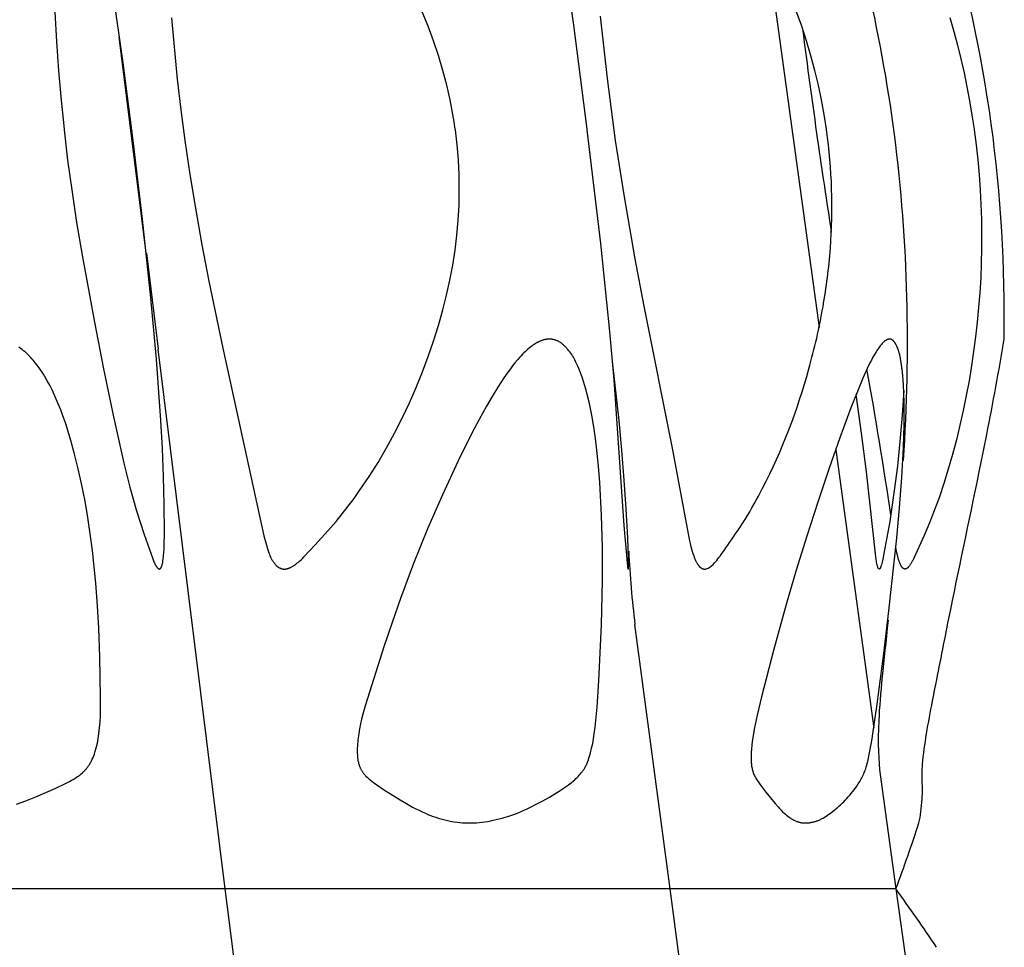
# Model space of a CAD drawing. Header units: millimetres. Extents: x 1250 to 1725, y 0 to 1655.
# Tile 245 of 256: x 1674 to 1702, y 1401 to 1427. Entities that reach past the tile are written whole.
import ezdxf

# ---------------------------------------------------------------- set-up
doc = ezdxf.new("R2010")
doc.units = ezdxf.units.MM
doc.header["$MEASUREMENT"] = 0
doc.layers.add('Crea2D$visibili$tangenti', color=7, linetype='Continuous', true_color=0x000000)

msp = doc.modelspace()

# ---------------------------------------------------------------- linework, layer by layer
at = {"layer": 'Crea2D$visibili$tangenti'}
for p, q in [((1694.796, 1429.197), (1696.278, 1418.363)), ((1677.186, 1420.473), (1676.423, 1426.606)), ((1696.493, 1423.967), (1696.49, 1423.988)), ((1677.2, 1420.474), (1677.526, 1417.743)), ((1679.434, 1402.427), (1677.526, 1417.743)), ((1696.752, 1414.892), (1697.834, 1406.993)), ((1692.053, 1402.427), (1691.056, 1409.929)), ((1698.015, 1405.671), (1698.46, 1402.427)), ((1679.434, 1402.427), (1660.986, 1402.427)), ((1681.484, 1386.039), (1679.434, 1402.427)), ((1692.053, 1402.427), (1679.434, 1402.427)), ((1693.064, 1394.831), (1692.053, 1402.427)), ((1698.46, 1402.427), (1692.053, 1402.427)), ((1698.46, 1402.427), (1698.907, 1399.168))]:
    msp.add_line(p, q, dxfattribs=at)
for points in [[(1689.104, 1428.41), (1689.312, 1426.938), (1689.692, 1423.988), (1689.695, 1423.967), (1690.078, 1420.747), (1690.338, 1418.251), (1690.454, 1416.875), (1690.742, 1412.741), (1690.83, 1411.686), (1690.84, 1411.598), (1690.844, 1411.576), (1690.847, 1411.554), (1690.85, 1411.543), (1690.852, 1411.532), (1690.855, 1411.522), (1690.858, 1411.511), (1690.858, 1411.51), (1690.859, 1411.51), (1690.859, 1411.509), (1690.859, 1411.509), (1690.859, 1411.508), (1690.86, 1411.508), (1690.86, 1411.508), (1690.86, 1411.508), (1690.86, 1411.508), (1690.86, 1411.507), (1690.86, 1411.507), (1690.86, 1411.507), (1690.86, 1411.507), (1690.861, 1411.507), (1690.861, 1411.507), (1690.861, 1411.507), (1690.861, 1411.507), (1690.861, 1411.507), (1690.861, 1411.507), (1690.861, 1411.507), (1690.861, 1411.507), (1690.861, 1411.507), (1690.861, 1411.507), (1690.861, 1411.507), (1690.861, 1411.507), (1690.861, 1411.507), (1690.861, 1411.506), (1690.861, 1411.506), (1690.861, 1411.506), (1690.861, 1411.506), (1690.861, 1411.506), (1690.861, 1411.506), (1690.861, 1411.506), (1690.861, 1411.506), (1690.861, 1411.506), (1690.862, 1411.506), (1690.862, 1411.506), (1690.862, 1411.506), (1690.862, 1411.506), (1690.862, 1411.506), (1690.862, 1411.506), (1690.862, 1411.506), (1690.862, 1411.506), (1690.862, 1411.506), (1690.862, 1411.506), (1690.862, 1411.506), (1690.862, 1411.506), (1690.862, 1411.506), (1690.862, 1411.506), (1690.862, 1411.506), (1690.862, 1411.506), (1690.862, 1411.506), (1690.862, 1411.506), (1690.862, 1411.506), (1690.862, 1411.506), (1690.862, 1411.506), (1690.862, 1411.506), (1690.862, 1411.506), (1690.862, 1411.506), (1690.862, 1411.506), (1690.862, 1411.506), (1690.862, 1411.506), (1690.862, 1411.506), (1690.862, 1411.507), (1690.862, 1411.507), (1690.862, 1411.507), (1690.862, 1411.507), (1690.862, 1411.507), (1690.862, 1411.507), (1690.862, 1411.507), (1690.862, 1411.507), (1690.862, 1411.507), (1690.862, 1411.507), (1690.862, 1411.507), (1690.862, 1411.507), (1690.862, 1411.507), (1690.862, 1411.507), (1690.863, 1411.507), (1690.863, 1411.507), (1690.863, 1411.507), (1690.863, 1411.507), (1690.863, 1411.507), (1690.863, 1411.507), (1690.863, 1411.507), (1690.863, 1411.507), (1690.863, 1411.507), (1690.863, 1411.507), (1690.863, 1411.507), (1690.863, 1411.507), (1690.863, 1411.507), (1690.863, 1411.507), (1690.863, 1411.508), (1690.863, 1411.508), (1690.863, 1411.508), (1690.863, 1411.508), (1690.863, 1411.508), (1690.863, 1411.509), (1690.864, 1411.509), (1690.864, 1411.509), (1690.864, 1411.511), (1690.865, 1411.516), (1690.867, 1411.521), (1690.868, 1411.526), (1690.868, 1411.531), (1690.869, 1411.536), (1690.87, 1411.542), (1690.871, 1411.552), (1690.872, 1411.562), (1690.872, 1411.573), (1690.873, 1411.594), (1690.874, 1411.687), (1690.873, 1411.779), (1690.853, 1412.392), (1690.81, 1413.213), (1690.753, 1414.033), (1690.684, 1414.876), (1690.604, 1415.718), (1690.421, 1417.399)], [(1674.598, 1427.311), (1674.643, 1426.478), (1674.701, 1425.647), (1674.772, 1424.817), (1674.858, 1423.988), (1674.86, 1423.967), (1674.961, 1423.115), (1675.077, 1422.265), (1675.216, 1421.339), (1675.369, 1420.414), (1675.718, 1418.511), (1675.978, 1417.191), (1676.25, 1415.873), (1676.557, 1414.511), (1676.729, 1413.834), (1676.918, 1413.162), (1677.131, 1412.491), (1677.366, 1411.826), (1677.387, 1411.77), (1677.409, 1411.715), (1677.421, 1411.687), (1677.433, 1411.66), (1677.447, 1411.634), (1677.454, 1411.62), (1677.461, 1411.607), (1677.469, 1411.593), (1677.474, 1411.586), (1677.478, 1411.579), (1677.482, 1411.573), (1677.487, 1411.566), (1677.492, 1411.56), (1677.497, 1411.553), (1677.502, 1411.547), (1677.504, 1411.544), (1677.507, 1411.541), (1677.51, 1411.539), (1677.513, 1411.536), (1677.515, 1411.533), (1677.518, 1411.53), (1677.521, 1411.528), (1677.524, 1411.525), (1677.527, 1411.522), (1677.53, 1411.52), (1677.534, 1411.518), (1677.537, 1411.515), (1677.54, 1411.513), (1677.544, 1411.511), (1677.544, 1411.51), (1677.545, 1411.51), (1677.546, 1411.509), (1677.547, 1411.509), (1677.548, 1411.509), (1677.549, 1411.508), (1677.55, 1411.508), (1677.551, 1411.508), (1677.552, 1411.508), (1677.553, 1411.507), (1677.554, 1411.507), (1677.555, 1411.507), (1677.556, 1411.507), (1677.557, 1411.507), (1677.558, 1411.507), (1677.559, 1411.507), (1677.56, 1411.506), (1677.561, 1411.506), (1677.562, 1411.506), (1677.563, 1411.506), (1677.564, 1411.507), (1677.565, 1411.507), (1677.566, 1411.507), (1677.567, 1411.507), (1677.568, 1411.507), (1677.569, 1411.507), (1677.57, 1411.507), (1677.571, 1411.508), (1677.572, 1411.508), (1677.573, 1411.508), (1677.574, 1411.508), (1677.575, 1411.509), (1677.576, 1411.509), (1677.577, 1411.51), (1677.578, 1411.51), (1677.579, 1411.51), (1677.58, 1411.511), (1677.581, 1411.512), (1677.582, 1411.512), (1677.583, 1411.513), (1677.584, 1411.513), (1677.585, 1411.514), (1677.586, 1411.515), (1677.587, 1411.515), (1677.588, 1411.516), (1677.589, 1411.517), (1677.59, 1411.518), (1677.591, 1411.518), (1677.592, 1411.519), (1677.593, 1411.52), (1677.594, 1411.522), (1677.596, 1411.523), (1677.598, 1411.525), (1677.599, 1411.527), (1677.601, 1411.529), (1677.602, 1411.531), (1677.604, 1411.533), (1677.606, 1411.536), (1677.608, 1411.539), (1677.61, 1411.543), (1677.612, 1411.546), (1677.614, 1411.549), (1677.616, 1411.553), (1677.618, 1411.556), (1677.62, 1411.56), (1677.623, 1411.567), (1677.626, 1411.574), (1677.629, 1411.582), (1677.632, 1411.589), (1677.636, 1411.601), (1677.639, 1411.613), (1677.643, 1411.625), (1677.646, 1411.638), (1677.652, 1411.662), (1677.657, 1411.687), (1677.662, 1411.712), (1677.665, 1411.737), (1677.672, 1411.787), (1677.682, 1411.881), (1677.69, 1411.976), (1677.696, 1412.071), (1677.7, 1412.166), (1677.706, 1412.546), (1677.701, 1413.341), (1677.68, 1414.136), (1677.648, 1414.93), (1677.604, 1415.724), (1677.479, 1417.464), (1677.322, 1419.202), (1677.082, 1421.437), (1676.815, 1423.669), (1676.531, 1425.873), (1676.245, 1427.929)], [(1677.903, 1427.147), (1678.072, 1425.406), (1678.172, 1424.537), (1678.287, 1423.669), (1678.428, 1422.707), (1678.585, 1421.747), (1678.77, 1420.711), (1678.969, 1419.677), (1679.366, 1417.776), (1680.526, 1412.448), (1680.56, 1412.314), (1680.598, 1412.182), (1680.64, 1412.051), (1680.669, 1411.969), (1680.684, 1411.928), (1680.701, 1411.888), (1680.719, 1411.848), (1680.728, 1411.828), (1680.738, 1411.809), (1680.748, 1411.789), (1680.758, 1411.77), (1680.769, 1411.751), (1680.781, 1411.732), (1680.789, 1411.719), (1680.798, 1411.706), (1680.806, 1411.693), (1680.816, 1411.68), (1680.825, 1411.667), (1680.835, 1411.655), (1680.845, 1411.643), (1680.855, 1411.631), (1680.865, 1411.62), (1680.876, 1411.609), (1680.888, 1411.598), (1680.893, 1411.593), (1680.899, 1411.588), (1680.905, 1411.583), (1680.911, 1411.578), (1680.917, 1411.574), (1680.924, 1411.569), (1680.93, 1411.565), (1680.936, 1411.56), (1680.943, 1411.556), (1680.949, 1411.552), (1680.955, 1411.548), (1680.961, 1411.545), (1680.967, 1411.542), (1680.973, 1411.539), (1680.979, 1411.536), (1680.986, 1411.533), (1680.992, 1411.53), (1680.998, 1411.528), (1681.005, 1411.525), (1681.011, 1411.523), (1681.017, 1411.521), (1681.024, 1411.518), (1681.031, 1411.517), (1681.037, 1411.515), (1681.044, 1411.513), (1681.05, 1411.512), (1681.057, 1411.51), (1681.064, 1411.509), (1681.071, 1411.508), (1681.077, 1411.507), (1681.084, 1411.507), (1681.091, 1411.506), (1681.098, 1411.506), (1681.104, 1411.505), (1681.111, 1411.505), (1681.118, 1411.506), (1681.125, 1411.506), (1681.132, 1411.507), (1681.138, 1411.507), (1681.145, 1411.508), (1681.152, 1411.509), (1681.159, 1411.511), (1681.167, 1411.512), (1681.176, 1411.514), (1681.184, 1411.516), (1681.193, 1411.518), (1681.201, 1411.52), (1681.21, 1411.522), (1681.218, 1411.525), (1681.226, 1411.527), (1681.234, 1411.53), (1681.242, 1411.533), (1681.258, 1411.539), (1681.274, 1411.546), (1681.29, 1411.554), (1681.305, 1411.562), (1681.32, 1411.57), (1681.335, 1411.578), (1681.35, 1411.587), (1681.365, 1411.597), (1681.379, 1411.606), (1681.408, 1411.626), (1681.43, 1411.643), (1681.453, 1411.66), (1681.475, 1411.678), (1681.497, 1411.696), (1681.54, 1411.733), (1681.581, 1411.771), (1681.622, 1411.81), (1681.662, 1411.85), (1681.983, 1412.195), (1682.43, 1412.682), (1682.578, 1412.857), (1682.752, 1413.07), (1682.921, 1413.287), (1683.085, 1413.508), (1683.244, 1413.732), (1683.511, 1414.129), (1683.766, 1414.533), (1684.007, 1414.946), (1684.236, 1415.365), (1684.452, 1415.791), (1684.656, 1416.224), (1684.848, 1416.662), (1685.028, 1417.104), (1685.191, 1417.537), (1685.342, 1417.974), (1685.48, 1418.415), (1685.606, 1418.86), (1685.713, 1419.281), (1685.806, 1419.705), (1685.887, 1420.132), (1685.953, 1420.561), (1686.005, 1420.985), (1686.042, 1421.41), (1686.064, 1421.837), (1686.073, 1422.264), (1686.067, 1422.691), (1686.046, 1423.117), (1686.011, 1423.543), (1685.96, 1423.967), (1685.958, 1423.988), (1685.927, 1424.198), (1685.893, 1424.408), (1685.854, 1424.618), (1685.812, 1424.826), (1685.718, 1425.241), (1685.609, 1425.653), (1685.482, 1426.077), (1685.341, 1426.497), (1685.185, 1426.912), (1685.016, 1427.321)], [(1690.066, 1427.193), (1690.264, 1425.429), (1690.497, 1423.669), (1690.746, 1422.066), (1691.054, 1420.313), (1691.311, 1418.967), (1692.111, 1414.935), (1692.598, 1412.35), (1692.645, 1412.146), (1692.672, 1412.044), (1692.701, 1411.944), (1692.723, 1411.877), (1692.735, 1411.843), (1692.748, 1411.811), (1692.761, 1411.778), (1692.776, 1411.746), (1692.791, 1411.714), (1692.8, 1411.698), (1692.808, 1411.683), (1692.82, 1411.662), (1692.827, 1411.651), (1692.833, 1411.641), (1692.84, 1411.631), (1692.847, 1411.622), (1692.854, 1411.612), (1692.861, 1411.603), (1692.869, 1411.594), (1692.877, 1411.585), (1692.881, 1411.58), (1692.885, 1411.576), (1692.889, 1411.572), (1692.893, 1411.568), (1692.898, 1411.564), (1692.902, 1411.56), (1692.907, 1411.556), (1692.911, 1411.553), (1692.916, 1411.549), (1692.921, 1411.545), (1692.926, 1411.542), (1692.931, 1411.539), (1692.935, 1411.536), (1692.939, 1411.534), (1692.943, 1411.532), (1692.947, 1411.529), (1692.951, 1411.527), (1692.955, 1411.525), (1692.959, 1411.523), (1692.963, 1411.521), (1692.968, 1411.519), (1692.972, 1411.518), (1692.976, 1411.516), (1692.981, 1411.514), (1692.985, 1411.513), (1692.99, 1411.512), (1692.994, 1411.511), (1692.999, 1411.509), (1693.003, 1411.508), (1693.008, 1411.508), (1693.012, 1411.507), (1693.017, 1411.506), (1693.021, 1411.506), (1693.026, 1411.506), (1693.03, 1411.505), (1693.035, 1411.505), (1693.04, 1411.506), (1693.044, 1411.506), (1693.049, 1411.506), (1693.053, 1411.507), (1693.058, 1411.508), (1693.06, 1411.508), (1693.063, 1411.509), (1693.065, 1411.509), (1693.067, 1411.51), (1693.069, 1411.51), (1693.072, 1411.511)], [(1696.49, 1423.988), (1696.425, 1424.407), (1696.349, 1424.825), (1696.261, 1425.24), (1696.162, 1425.652), (1696.049, 1426.075), (1695.924, 1426.493), (1695.788, 1426.909), (1695.64, 1427.32)], [(1699.991, 1427.157), (1700.103, 1426.767), (1700.207, 1426.376), (1700.304, 1425.982), (1700.394, 1425.586), (1700.476, 1425.189), (1700.55, 1424.79), (1700.616, 1424.389), (1700.675, 1423.988), (1700.678, 1423.967), (1700.733, 1423.543), (1700.779, 1423.117), (1700.817, 1422.692), (1700.848, 1422.265), (1700.869, 1421.85), (1700.884, 1421.435), (1700.891, 1421.019), (1700.89, 1420.604), (1700.881, 1420.185), (1700.864, 1419.768), (1700.839, 1419.35), (1700.806, 1418.933), (1700.766, 1418.517), (1700.719, 1418.101), (1700.603, 1417.273), (1700.533, 1416.85), (1700.455, 1416.428), (1700.369, 1416.007), (1700.276, 1415.588), (1700.174, 1415.172), (1700.064, 1414.757), (1699.945, 1414.345), (1699.818, 1413.935), (1699.692, 1413.56), (1699.558, 1413.189), (1699.415, 1412.821), (1699.261, 1412.457), (1698.97, 1411.815), (1698.948, 1411.77), (1698.937, 1411.748), (1698.925, 1411.726), (1698.914, 1411.707), (1698.903, 1411.688), (1698.892, 1411.669), (1698.88, 1411.651), (1698.868, 1411.633), (1698.855, 1411.615), (1698.842, 1411.598), (1698.828, 1411.581), (1698.819, 1411.57), (1698.815, 1411.565), (1698.81, 1411.559), (1698.805, 1411.554), (1698.8, 1411.549), (1698.795, 1411.544), (1698.79, 1411.54), (1698.788, 1411.537), (1698.785, 1411.535), (1698.782, 1411.533), (1698.779, 1411.531), (1698.777, 1411.529), (1698.774, 1411.527), (1698.771, 1411.525), (1698.768, 1411.523), (1698.765, 1411.521), (1698.762, 1411.519), (1698.758, 1411.518), (1698.755, 1411.516), (1698.752, 1411.515), (1698.749, 1411.513), (1698.745, 1411.512), (1698.742, 1411.511), (1698.739, 1411.51), (1698.737, 1411.509), (1698.735, 1411.509), (1698.732, 1411.508), (1698.73, 1411.508), (1698.727, 1411.507), (1698.725, 1411.507), (1698.722, 1411.507), (1698.72, 1411.506), (1698.717, 1411.506), (1698.714, 1411.506), (1698.712, 1411.506), (1698.711, 1411.506), (1698.709, 1411.506), (1698.708, 1411.506), (1698.707, 1411.506), (1698.706, 1411.506), (1698.704, 1411.507), (1698.703, 1411.507), (1698.702, 1411.507), (1698.7, 1411.507), (1698.699, 1411.508), (1698.698, 1411.508), (1698.696, 1411.508), (1698.695, 1411.509), (1698.694, 1411.509), (1698.692, 1411.509), (1698.691, 1411.51), (1698.69, 1411.51), (1698.688, 1411.511), (1698.687, 1411.511), (1698.686, 1411.512), (1698.683, 1411.513), (1698.681, 1411.514), (1698.678, 1411.516), (1698.676, 1411.517), (1698.673, 1411.519), (1698.671, 1411.52), (1698.669, 1411.522), (1698.666, 1411.524), (1698.664, 1411.525), (1698.662, 1411.527), (1698.659, 1411.53), (1698.656, 1411.532), (1698.653, 1411.535), (1698.65, 1411.538), (1698.647, 1411.541), (1698.644, 1411.544), (1698.641, 1411.547), (1698.639, 1411.55), (1698.636, 1411.553), (1698.634, 1411.556), (1698.631, 1411.559), (1698.629, 1411.562), (1698.624, 1411.569), (1698.619, 1411.575), (1698.615, 1411.582), (1698.611, 1411.589), (1698.607, 1411.596), (1698.603, 1411.603), (1698.595, 1411.618), (1698.588, 1411.632), (1698.578, 1411.656), (1698.568, 1411.68), (1698.559, 1411.704), (1698.551, 1411.728), (1698.543, 1411.752), (1698.535, 1411.777), (1698.521, 1411.826), (1698.503, 1411.898), (1698.486, 1411.971), (1698.457, 1412.116)], [(1673.51, 1404.83), (1673.774, 1404.928), (1674.061, 1405.041), (1674.344, 1405.16), (1674.625, 1405.286), (1674.902, 1405.42), (1675.009, 1405.476), (1675.062, 1405.504), (1675.114, 1405.534), (1675.165, 1405.565), (1675.216, 1405.598), (1675.24, 1405.615), (1675.265, 1405.632), (1675.289, 1405.65), (1675.313, 1405.668), (1675.347, 1405.696), (1675.381, 1405.726), (1675.398, 1405.741), (1675.414, 1405.757), (1675.43, 1405.773), (1675.446, 1405.789), (1675.461, 1405.805), (1675.476, 1405.822), (1675.491, 1405.839), (1675.505, 1405.856), (1675.519, 1405.873), (1675.533, 1405.891), (1675.546, 1405.909), (1675.559, 1405.927), (1675.573, 1405.949), (1675.587, 1405.971), (1675.6, 1405.994), (1675.613, 1406.016), (1675.626, 1406.039), (1675.638, 1406.062), (1675.649, 1406.086), (1675.66, 1406.109), (1675.681, 1406.157), (1675.7, 1406.206), (1675.718, 1406.255), (1675.734, 1406.305), (1675.754, 1406.37), (1675.772, 1406.435), (1675.788, 1406.5), (1675.803, 1406.565), (1675.816, 1406.631), (1675.827, 1406.698), (1675.838, 1406.764), (1675.847, 1406.831), (1675.867, 1407.002), (1675.881, 1407.172), (1675.89, 1407.343), (1675.895, 1407.514), (1675.897, 1407.856), (1675.873, 1409.015), (1675.843, 1409.83), (1675.806, 1410.466), (1675.757, 1411.102), (1675.662, 1412.036), (1675.602, 1412.502), (1675.533, 1412.967), (1675.454, 1413.43), (1675.364, 1413.891), (1675.263, 1414.349), (1675.15, 1414.805), (1675.053, 1415.158), (1674.946, 1415.508), (1674.888, 1415.682), (1674.827, 1415.854), (1674.763, 1416.025), (1674.695, 1416.195), (1674.639, 1416.329), (1674.58, 1416.461), (1674.518, 1416.592), (1674.452, 1416.721), (1674.383, 1416.849), (1674.31, 1416.974), (1674.272, 1417.035), (1674.233, 1417.096), (1674.192, 1417.156), (1674.151, 1417.216), (1674.086, 1417.305), (1674.052, 1417.348), (1674.017, 1417.391), (1673.982, 1417.433), (1673.946, 1417.474), (1673.909, 1417.515), (1673.871, 1417.554), (1673.832, 1417.593), (1673.792, 1417.63), (1673.751, 1417.667), (1673.71, 1417.702), (1673.667, 1417.736), (1673.623, 1417.768), (1673.578, 1417.8)], [(1698.687, 1416.577), (1698.64, 1415.873), (1698.575, 1415.125), (1698.501, 1414.43), (1698.414, 1413.736), (1698.282, 1412.859), (1698.116, 1411.946), (1698.085, 1411.786), (1698.068, 1411.706), (1698.058, 1411.667), (1698.047, 1411.627), (1698.042, 1411.607), (1698.036, 1411.588), (1698.032, 1411.578), (1698.029, 1411.569), (1698.025, 1411.559), (1698.021, 1411.55), (1698.019, 1411.544), (1698.016, 1411.539), (1698.015, 1411.537), (1698.014, 1411.534), (1698.012, 1411.531), (1698.011, 1411.529), (1698.009, 1411.526), (1698.008, 1411.524), (1698.006, 1411.522), (1698.004, 1411.519), (1698.003, 1411.518), (1698.002, 1411.517), (1698.001, 1411.516), (1698, 1411.515), (1697.999, 1411.514), (1697.998, 1411.513), (1697.997, 1411.512), (1697.996, 1411.511), (1697.996, 1411.511), (1697.996, 1411.51), (1697.995, 1411.51), (1697.995, 1411.51), (1697.995, 1411.509), (1697.995, 1411.509), (1697.994, 1411.509), (1697.994, 1411.509), (1697.994, 1411.508), (1697.994, 1411.508), (1697.993, 1411.508), (1697.993, 1411.508), (1697.993, 1411.508), (1697.993, 1411.507), (1697.992, 1411.507), (1697.992, 1411.507), (1697.992, 1411.507), (1697.991, 1411.507), (1697.991, 1411.507), (1697.991, 1411.507), (1697.991, 1411.506), (1697.99, 1411.506), (1697.99, 1411.506), (1697.99, 1411.506), (1697.989, 1411.506), (1697.989, 1411.506), (1697.989, 1411.506), (1697.988, 1411.506), (1697.988, 1411.506), (1697.988, 1411.506), (1697.988, 1411.506), (1697.987, 1411.506), (1697.987, 1411.506), (1697.987, 1411.506), (1697.986, 1411.506), (1697.986, 1411.506), (1697.986, 1411.506), (1697.985, 1411.506), (1697.985, 1411.506), (1697.985, 1411.506), (1697.984, 1411.506), (1697.984, 1411.506), (1697.984, 1411.506), (1697.984, 1411.506), (1697.983, 1411.506), (1697.982, 1411.507), (1697.982, 1411.507), (1697.981, 1411.507), (1697.981, 1411.507), (1697.98, 1411.508), (1697.979, 1411.508), (1697.979, 1411.508), (1697.978, 1411.508), (1697.978, 1411.509), (1697.977, 1411.509), (1697.976, 1411.509), (1697.976, 1411.51), (1697.975, 1411.51), (1697.975, 1411.51), (1697.974, 1411.511), (1697.973, 1411.511), (1697.973, 1411.512), (1697.972, 1411.512), (1697.972, 1411.512), (1697.971, 1411.513), (1697.971, 1411.513), (1697.97, 1411.514), (1697.97, 1411.514), (1697.969, 1411.515), (1697.968, 1411.516), (1697.967, 1411.517), (1697.966, 1411.518), (1697.965, 1411.519), (1697.965, 1411.52), (1697.964, 1411.521), (1697.963, 1411.522), (1697.962, 1411.524), (1697.962, 1411.525), (1697.961, 1411.526), (1697.96, 1411.527), (1697.96, 1411.528), (1697.958, 1411.531), (1697.957, 1411.533), (1697.956, 1411.536), (1697.955, 1411.539), (1697.953, 1411.544), (1697.949, 1411.553), (1697.946, 1411.563), (1697.94, 1411.582), (1697.934, 1411.602), (1697.929, 1411.621), (1697.92, 1411.659), (1697.912, 1411.697), (1697.905, 1411.735), (1697.899, 1411.773), (1697.888, 1411.85), (1697.625, 1414.266), (1697.484, 1415.364), (1697.332, 1416.46)]]:
    msp.add_lwpolyline(points, dxfattribs=at)
for points in [[(1688.627, 1418.034), (1688.609, 1418.034), (1688.59, 1418.032), (1688.572, 1418.03), (1688.554, 1418.028), (1688.536, 1418.025), (1688.518, 1418.022), (1688.501, 1418.018), (1688.483, 1418.014), (1688.466, 1418.009), (1688.449, 1418.004), (1688.432, 1417.999), (1688.415, 1417.993), (1688.398, 1417.987), (1688.382, 1417.98), (1688.365, 1417.973), (1688.349, 1417.966), (1688.332, 1417.958), (1688.316, 1417.95), (1688.3, 1417.942), (1688.285, 1417.934), (1688.253, 1417.916), (1688.222, 1417.897), (1688.192, 1417.877), (1688.162, 1417.857), (1688.133, 1417.835), (1688.104, 1417.814), (1688.062, 1417.78), (1688.02, 1417.746), (1687.98, 1417.711), (1687.941, 1417.675), (1687.902, 1417.638), (1687.864, 1417.601), (1687.827, 1417.562), (1687.791, 1417.523), (1687.72, 1417.443), (1687.651, 1417.361), (1687.585, 1417.277), (1687.52, 1417.191), (1687.428, 1417.064), (1687.338, 1416.935), (1687.252, 1416.804), (1687.167, 1416.672), (1687.004, 1416.404), (1686.847, 1416.132), (1686.636, 1415.748), (1686.432, 1415.36), (1686.043, 1414.575), (1685.596, 1413.615), (1685.174, 1412.643), (1684.776, 1411.661), (1684.403, 1410.669), (1684.163, 1409.987), (1683.932, 1409.303), (1683.413, 1407.655), (1683.336, 1407.384), (1683.302, 1407.247), (1683.27, 1407.109), (1683.243, 1406.971), (1683.22, 1406.831), (1683.203, 1406.716), (1683.196, 1406.658), (1683.19, 1406.6), (1683.185, 1406.541), (1683.181, 1406.483), (1683.178, 1406.425), (1683.177, 1406.366), (1683.177, 1406.321), (1683.178, 1406.275), (1683.18, 1406.23), (1683.183, 1406.184), (1683.188, 1406.139), (1683.191, 1406.117), (1683.195, 1406.094), (1683.198, 1406.072), (1683.203, 1406.049), (1683.208, 1406.027), (1683.213, 1406.005), (1683.217, 1405.988), (1683.222, 1405.972), (1683.227, 1405.955), (1683.232, 1405.938), (1683.238, 1405.922), (1683.244, 1405.905), (1683.25, 1405.889), (1683.257, 1405.873), (1683.264, 1405.857), (1683.271, 1405.842), (1683.279, 1405.826), (1683.287, 1405.811), (1683.295, 1405.795), (1683.304, 1405.78), (1683.313, 1405.766), (1683.322, 1405.751), (1683.334, 1405.735), (1683.345, 1405.719), (1683.358, 1405.703), (1683.37, 1405.687), (1683.384, 1405.672), (1683.397, 1405.657), (1683.411, 1405.642), (1683.425, 1405.627), (1683.454, 1405.599), (1683.484, 1405.572), (1683.515, 1405.545), (1683.546, 1405.52), (1683.592, 1405.484), (1683.638, 1405.449), (1683.732, 1405.382), (1683.924, 1405.254), (1684.399, 1404.953), (1684.573, 1404.85), (1684.749, 1404.751), (1684.839, 1404.704), (1684.929, 1404.659), (1685.02, 1404.616), (1685.112, 1404.575), (1685.184, 1404.544), (1685.256, 1404.515), (1685.329, 1404.488), (1685.403, 1404.462), (1685.477, 1404.438), (1685.551, 1404.415), (1685.626, 1404.394), (1685.702, 1404.375), (1685.778, 1404.358), (1685.854, 1404.343), (1685.931, 1404.331), (1686.008, 1404.32), (1686.085, 1404.312), (1686.163, 1404.305), (1686.241, 1404.302), (1686.319, 1404.301), (1686.357, 1404.301), (1686.396, 1404.301), (1686.436, 1404.301), (1686.477, 1404.302), (1686.558, 1404.305), (1686.638, 1404.312), (1686.719, 1404.32), (1686.799, 1404.331), (1686.879, 1404.344), (1686.958, 1404.359), (1687.037, 1404.375), (1687.121, 1404.394), (1687.204, 1404.415), (1687.288, 1404.437), (1687.37, 1404.461), (1687.452, 1404.486), (1687.534, 1404.514), (1687.615, 1404.542), (1687.695, 1404.573), (1687.791, 1404.611), (1687.885, 1404.652), (1687.979, 1404.695), (1688.072, 1404.739), (1688.256, 1404.833), (1688.438, 1404.93), (1688.627, 1405.035), (1688.813, 1405.145), (1688.904, 1405.202), (1688.994, 1405.261), (1689.083, 1405.322), (1689.171, 1405.386), (1689.242, 1405.441), (1689.312, 1405.498), (1689.346, 1405.528), (1689.379, 1405.558), (1689.412, 1405.589), (1689.443, 1405.62), (1689.474, 1405.653), (1689.503, 1405.686), (1689.532, 1405.72), (1689.546, 1405.737), (1689.559, 1405.755), (1689.572, 1405.772), (1689.585, 1405.791), (1689.598, 1405.809), (1689.61, 1405.827), (1689.621, 1405.846), (1689.633, 1405.865), (1689.644, 1405.885), (1689.654, 1405.904), (1689.666, 1405.927), (1689.677, 1405.95), (1689.687, 1405.973), (1689.697, 1405.997), (1689.707, 1406.021), (1689.716, 1406.045), (1689.734, 1406.094), (1689.75, 1406.143), (1689.765, 1406.193), (1689.792, 1406.292), (1689.826, 1406.425), (1689.856, 1406.558), (1689.869, 1406.625), (1689.881, 1406.693), (1689.892, 1406.762), (1689.901, 1406.831), (1689.926, 1407.019), (1689.948, 1407.206), (1689.982, 1407.582), (1690.028, 1408.336), (1690.103, 1409.921), (1690.131, 1411.191), (1690.131, 1412.115), (1690.109, 1413.04), (1690.058, 1413.963), (1690.021, 1414.423), (1689.973, 1414.883), (1689.932, 1415.215), (1689.885, 1415.546), (1689.829, 1415.875), (1689.763, 1416.203), (1689.704, 1416.456), (1689.672, 1416.581), (1689.637, 1416.706), (1689.598, 1416.83), (1689.557, 1416.954), (1689.513, 1417.076), (1689.465, 1417.196), (1689.429, 1417.279), (1689.392, 1417.36), (1689.372, 1417.4), (1689.351, 1417.44), (1689.33, 1417.479), (1689.308, 1417.518), (1689.285, 1417.556), (1689.261, 1417.594), (1689.236, 1417.631), (1689.21, 1417.667), (1689.183, 1417.702), (1689.155, 1417.737), (1689.126, 1417.77), (1689.111, 1417.787), (1689.096, 1417.803), (1689.069, 1417.829), (1689.056, 1417.842), (1689.042, 1417.855), (1689.028, 1417.867), (1689.014, 1417.88), (1689, 1417.891), (1688.985, 1417.903), (1688.97, 1417.914), (1688.955, 1417.925), (1688.939, 1417.935), (1688.924, 1417.945), (1688.908, 1417.955), (1688.892, 1417.964), (1688.875, 1417.972), (1688.858, 1417.98), (1688.845, 1417.986), (1688.831, 1417.992), (1688.817, 1417.997), (1688.803, 1418.002), (1688.789, 1418.007), (1688.774, 1418.011), (1688.76, 1418.015), (1688.745, 1418.019), (1688.731, 1418.022), (1688.716, 1418.025), (1688.701, 1418.027), (1688.686, 1418.029), (1688.672, 1418.031), (1688.657, 1418.033), (1688.642, 1418.034)], [(1698.279, 1418.034), (1698.274, 1418.034), (1698.27, 1418.034), (1698.265, 1418.033), (1698.261, 1418.032), (1698.256, 1418.031), (1698.252, 1418.031), (1698.248, 1418.03), (1698.244, 1418.028), (1698.239, 1418.027), (1698.235, 1418.026), (1698.231, 1418.025), (1698.227, 1418.023), (1698.222, 1418.022), (1698.218, 1418.02), (1698.214, 1418.018), (1698.21, 1418.016), (1698.202, 1418.013), (1698.194, 1418.008), (1698.186, 1418.004), (1698.179, 1418), (1698.171, 1417.995), (1698.164, 1417.99), (1698.156, 1417.985), (1698.149, 1417.979), (1698.138, 1417.971), (1698.127, 1417.962), (1698.116, 1417.953), (1698.106, 1417.944), (1698.096, 1417.934), (1698.086, 1417.924), (1698.076, 1417.914), (1698.067, 1417.904), (1698.049, 1417.883), (1698.031, 1417.861), (1698.014, 1417.839), (1697.997, 1417.817), (1697.971, 1417.781), (1697.945, 1417.744), (1697.921, 1417.707), (1697.897, 1417.67), (1697.851, 1417.594), (1697.807, 1417.516), (1697.765, 1417.438), (1697.724, 1417.359), (1697.647, 1417.198), (1697.523, 1416.921), (1697.405, 1416.642), (1697.184, 1416.078), (1696.871, 1415.226), (1696.57, 1414.37), (1696.245, 1413.409), (1695.933, 1412.443), (1695.634, 1411.473), (1695.348, 1410.499), (1694.989, 1409.191), (1694.647, 1407.879), (1694.519, 1407.358), (1694.463, 1407.096), (1694.438, 1406.964), (1694.417, 1406.831), (1694.385, 1406.615), (1694.372, 1406.507), (1694.362, 1406.398), (1694.356, 1406.309), (1694.352, 1406.22), (1694.351, 1406.175), (1694.351, 1406.131), (1694.352, 1406.086), (1694.354, 1406.042), (1694.356, 1406.01), (1694.359, 1405.978), (1694.362, 1405.946), (1694.366, 1405.914), (1694.371, 1405.883), (1694.377, 1405.851), (1694.384, 1405.82), (1694.388, 1405.805), (1694.392, 1405.789), (1694.396, 1405.775), (1694.401, 1405.761), (1694.41, 1405.733), (1694.421, 1405.705), (1694.432, 1405.677), (1694.444, 1405.65), (1694.457, 1405.623), (1694.471, 1405.597), (1694.486, 1405.571), (1694.499, 1405.549), (1694.512, 1405.528), (1694.541, 1405.486), (1694.6, 1405.403), (1694.773, 1405.176), (1695.032, 1404.854), (1695.115, 1404.757), (1695.157, 1404.71), (1695.201, 1404.664), (1695.246, 1404.618), (1695.292, 1404.575), (1695.325, 1404.545), (1695.358, 1404.517), (1695.392, 1404.49), (1695.427, 1404.464), (1695.445, 1404.451), (1695.463, 1404.439), (1695.481, 1404.427), (1695.5, 1404.416), (1695.519, 1404.405), (1695.538, 1404.394), (1695.557, 1404.384), (1695.576, 1404.375), (1695.594, 1404.366), (1695.612, 1404.358), (1695.63, 1404.351), (1695.649, 1404.344), (1695.667, 1404.337), (1695.686, 1404.331), (1695.705, 1404.326), (1695.724, 1404.32), (1695.743, 1404.316), (1695.763, 1404.312), (1695.782, 1404.308), (1695.801, 1404.306), (1695.821, 1404.303), (1695.841, 1404.302), (1695.86, 1404.301), (1695.88, 1404.301), (1695.9, 1404.301), (1695.919, 1404.301), (1695.94, 1404.302), (1695.961, 1404.303), (1695.983, 1404.305), (1696.004, 1404.308), (1696.025, 1404.31), (1696.046, 1404.314), (1696.068, 1404.318), (1696.089, 1404.322), (1696.11, 1404.327), (1696.131, 1404.332), (1696.152, 1404.338), (1696.173, 1404.344), (1696.193, 1404.351), (1696.214, 1404.358), (1696.234, 1404.365), (1696.254, 1404.373), (1696.278, 1404.383), (1696.301, 1404.393), (1696.324, 1404.403), (1696.346, 1404.415), (1696.369, 1404.426), (1696.391, 1404.438), (1696.434, 1404.464), (1696.477, 1404.49), (1696.519, 1404.518), (1696.56, 1404.547), (1696.601, 1404.577), (1696.651, 1404.614), (1696.7, 1404.653), (1696.748, 1404.692), (1696.796, 1404.733), (1696.843, 1404.774), (1696.889, 1404.816), (1696.934, 1404.859), (1696.979, 1404.903), (1697.022, 1404.947), (1697.065, 1404.993), (1697.107, 1405.039), (1697.148, 1405.086), (1697.188, 1405.134), (1697.227, 1405.183), (1697.266, 1405.232), (1697.303, 1405.282), (1697.349, 1405.347), (1697.393, 1405.414), (1697.435, 1405.481), (1697.455, 1405.516), (1697.474, 1405.55), (1697.493, 1405.585), (1697.511, 1405.62), (1697.528, 1405.656), (1697.545, 1405.692), (1697.561, 1405.728), (1697.575, 1405.765), (1697.59, 1405.802), (1697.603, 1405.839), (1697.619, 1405.889), (1697.633, 1405.939), (1697.647, 1405.99), (1697.659, 1406.041), (1697.703, 1406.246), (1697.761, 1406.537), (1697.787, 1406.684), (1697.809, 1406.831), (1697.929, 1407.67), (1698.115, 1409.11), (1698.261, 1410.322), (1698.484, 1412.389), (1698.562, 1413.244), (1698.625, 1414.101), (1698.671, 1414.958), (1698.691, 1415.598), (1698.694, 1415.918), (1698.691, 1416.238), (1698.685, 1416.485), (1698.673, 1416.732), (1698.655, 1416.978), (1698.643, 1417.1), (1698.628, 1417.223), (1698.616, 1417.313), (1698.602, 1417.403), (1698.586, 1417.493), (1698.576, 1417.537), (1698.566, 1417.582), (1698.55, 1417.646), (1698.541, 1417.677), (1698.531, 1417.709), (1698.521, 1417.74), (1698.51, 1417.771), (1698.498, 1417.802), (1698.485, 1417.833), (1698.476, 1417.853), (1698.466, 1417.872), (1698.461, 1417.882), (1698.456, 1417.892), (1698.451, 1417.901), (1698.445, 1417.911), (1698.439, 1417.92), (1698.433, 1417.929), (1698.427, 1417.938), (1698.421, 1417.947), (1698.414, 1417.955), (1698.407, 1417.963), (1698.403, 1417.967), (1698.399, 1417.971), (1698.395, 1417.975), (1698.392, 1417.979), (1698.386, 1417.985), (1698.38, 1417.99), (1698.373, 1417.995), (1698.367, 1418), (1698.364, 1418.003), (1698.361, 1418.005), (1698.357, 1418.007), (1698.354, 1418.01), (1698.35, 1418.012), (1698.347, 1418.014), (1698.344, 1418.016), (1698.34, 1418.018), (1698.336, 1418.019), (1698.333, 1418.021), (1698.329, 1418.023), (1698.326, 1418.024), (1698.322, 1418.026), (1698.318, 1418.027), (1698.314, 1418.028), (1698.31, 1418.03), (1698.307, 1418.031), (1698.303, 1418.031), (1698.299, 1418.032), (1698.295, 1418.033), (1698.291, 1418.033), (1698.287, 1418.034), (1698.283, 1418.034)]]:
    msp.add_lwpolyline(points, close=True, dxfattribs=at)
for centre, radius, start, end in [((1661.569, 1418.718), 39.965, 359.0201, 16.589), ((1972.732, 1462.779), 279.246, 187.39211, 188.0511), ((1927.051, 1456.77), 233.174, 188.16112, 188.80761), ((1579.447, 1395.742), 120.119, 8.28323, 10.27981), ((1717.941, 1413.275), 27.092, 182.6652, 187.096), ((1645.701, 1421.866), 56.227, 339.7737, 341.7958), ((1652.935, 1369.527), 56.169, 33.7961, 35.8543)]:
    msp.add_arc(centre, radius, start, end, dxfattribs=at)
for points, knots in [([(1696.347, 1432.622), (1696.584, 1431.926), (1697.041, 1430.476), (1697.804, 1427.562), (1698.774, 1422.275), (1698.87, 1417.67), (1698.664, 1414.589)], [0, 0, 0, 0, 2.204475, 4.557734, 9.038505, 18.304306, 18.304306, 18.304306, 18.304306]), ([(1693.072, 1411.511), (1693.15, 1411.53), (1693.325, 1411.668), (1693.591, 1412.05), (1693.895, 1412.477), (1694.29, 1413.082), (1695.116, 1414.56), (1695.88, 1416.584), (1696.411, 1418.9), (1696.701, 1421.167), (1696.647, 1422.856), (1696.493, 1423.967)], [0, 0, 0, 0, 0.238374, 0.653928, 1.395059, 1.81049, 2.823233, 6.464552, 8.271173, 9.944756, 13.31107, 13.31107, 13.31107, 13.31107]), ([(1699.113, 1404.301), (1699.135, 1404.404), (1699.174, 1404.629), (1699.206, 1404.947), (1699.217, 1405.312), (1699.192, 1405.639), (1699.225, 1406.167), (1699.284, 1406.542), (1699.33, 1406.831), (1699.381, 1407.143), (1699.458, 1407.569), (1699.676, 1408.658), (1700.096, 1410.813), (1700.611, 1413.213), (1701.147, 1415.852), (1701.38, 1417.123), (1701.528, 1418.026)], [0, 0, 0, 0, 0.317491, 0.684038, 0.959176, 1.410242, 1.665727, 2.545973, 2.545973, 2.545973, 3.493118, 3.845612, 5.876507, 10.080941, 11.209219, 13.95495, 13.95495, 13.95495, 13.95495]), ([(1698.24, 1410.052), (1698.107, 1408.843), (1698.006, 1407.943), (1697.942, 1406.544), (1697.963, 1406.052), (1698.015, 1405.671)], [41.036616, 41.036616, 41.036616, 41.036616, 46.445083, 46.445083, 51.456026, 51.456026, 51.456026, 51.456026])]:
    msp.add_open_spline(points, degree=3, knots=knots, dxfattribs=at)

doc.saveas('drawing.dxf')
